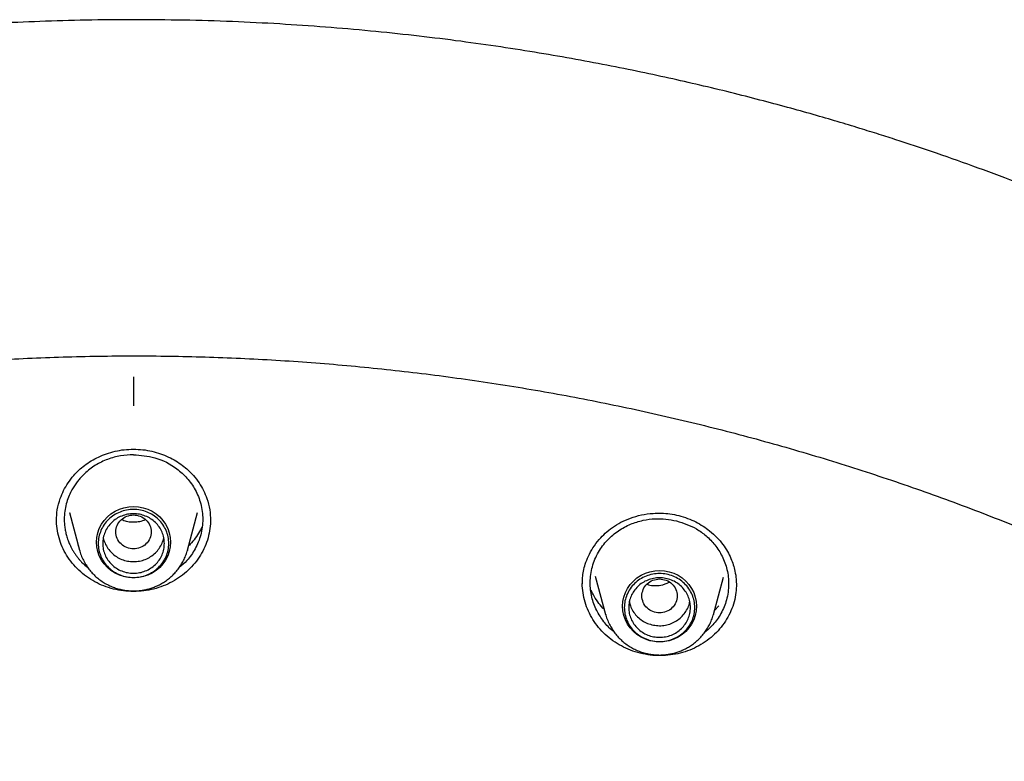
# Model space of a CAD drawing. Header units: millimetres. Extents: x 8 to 1762, y 12 to 2803.
# Tile 96 of 118: x 853 to 875, y 2438 to 2455. Entities that reach past the tile are written whole.
import ezdxf

# ---------------------------------------------------------------- set-up
doc = ezdxf.new("R2010")
doc.units = ezdxf.units.MM

msp = doc.modelspace()

# ---------------------------------------------------------------- linework, layer by layer
at = {"color": 7, "linetype": 'Continuous', "lineweight": 30}
for p, q in [((854.04, 2444.031), (854.271, 2443.177)), ((856.717, 2443.177), (856.948, 2444.03)), ((854.245, 2443.273), (854.232, 2443.284)), ((856.717, 2443.177), (856.712, 2443.16)), ((865.681, 2442.419), (865.685, 2442.494)), ((865.973, 2442.59), (866.208, 2441.723)), ((868.654, 2441.723), (868.881, 2442.564)), ((868.775, 2441.915), (868.678, 2441.813)), ((868.654, 2441.723), (868.649, 2441.707))]:
    msp.add_line(p, q, dxfattribs=at)
at = {"color": 7, "linetype": 'Continuous', "lineweight": 30, "flags": 128}
for points in [[(855.494, 2442.551), (855.384, 2442.558), (855.276, 2442.579), (855.172, 2442.613), (855.074, 2442.66), (854.982, 2442.718), (854.9, 2442.788), (854.827, 2442.868), (854.766, 2442.956), (854.717, 2443.051), (854.682, 2443.151), (854.661, 2443.255), (854.653, 2443.361), (854.661, 2443.467), (854.682, 2443.57), (854.717, 2443.671), (854.766, 2443.766), (854.827, 2443.854), (854.9, 2443.933), (854.982, 2444.003), (855.074, 2444.062), (855.172, 2444.109), (855.276, 2444.143), (855.384, 2444.164), (855.494, 2444.171), (855.603, 2444.164), (855.711, 2444.143), (855.815, 2444.109), (855.914, 2444.062), (856.005, 2444.003), (856.088, 2443.933), (856.16, 2443.854), (856.222, 2443.766), (856.27, 2443.671), (856.305, 2443.57), (856.327, 2443.467), (856.334, 2443.361), (856.327, 2443.255), (856.305, 2443.151), (856.27, 2443.051), (856.222, 2442.956), (856.16, 2442.868), (856.088, 2442.788), (856.005, 2442.718), (855.914, 2442.66), (855.815, 2442.613), (855.711, 2442.579), (855.603, 2442.558), (855.494, 2442.551)], [(867.431, 2441.098), (867.321, 2441.105), (867.213, 2441.126), (867.109, 2441.16), (867.011, 2441.206), (866.919, 2441.265), (866.837, 2441.335), (866.764, 2441.415), (866.703, 2441.503), (866.655, 2441.598), (866.619, 2441.698), (866.598, 2441.802), (866.591, 2441.908), (866.598, 2442.013), (866.619, 2442.117), (866.655, 2442.218), (866.703, 2442.313), (866.764, 2442.401), (866.837, 2442.48), (866.919, 2442.55), (867.011, 2442.609), (867.109, 2442.656), (867.213, 2442.69), (867.321, 2442.711), (867.431, 2442.717), (867.541, 2442.711), (867.648, 2442.69), (867.752, 2442.656), (867.851, 2442.609), (867.942, 2442.55), (868.025, 2442.48), (868.098, 2442.401), (868.159, 2442.313), (868.207, 2442.218), (868.243, 2442.117), (868.264, 2442.013), (868.271, 2441.908), (868.264, 2441.802), (868.243, 2441.698), (868.207, 2441.598), (868.159, 2441.503), (868.098, 2441.415), (868.025, 2441.335), (867.942, 2441.265), (867.851, 2441.206), (867.752, 2441.16), (867.648, 2441.126), (867.541, 2441.105), (867.431, 2441.098)]]:
    msp.add_lwpolyline(points, dxfattribs=at)
at = {"color": 7, "linetype": 'Continuous', "lineweight": 30}
for points, knots in [([(855.494, 2455.209), (855.134, 2455.207), (854.425, 2455.204), (853.381, 2455.173), (852.374, 2455.126), (851.403, 2455.064), (850.471, 2454.988), (849.525, 2454.895), (848.572, 2454.786), (847.617, 2454.659), (846.714, 2454.524), (845.863, 2454.383), (845.063, 2454.238), (844.315, 2454.092), (843.618, 2453.946), (843.013, 2453.812), (842.493, 2453.691), (842.05, 2453.584), (841.624, 2453.477), (840.861, 2453.28), (839.753, 2452.974), (838.302, 2452.53), (836.847, 2452.04), (835.39, 2451.505), (833.938, 2450.925), (832.519, 2450.311), (831.137, 2449.667), (829.792, 2448.996), (828.468, 2448.289), (827.164, 2447.546), (825.882, 2446.769), (824.623, 2445.957), (823.347, 2445.084), (822.057, 2444.146), (820.759, 2443.14), (819.492, 2442.096), (818.26, 2441.015), (817.098, 2439.932), (816.005, 2438.852), (814.978, 2437.778), (813.982, 2436.677), (813.019, 2435.55), (812.088, 2434.397), (811.191, 2433.22), (810.299, 2431.979), (809.418, 2430.673), (808.552, 2429.3), (807.73, 2427.901), (806.953, 2426.48), (806.248, 2425.088), (805.61, 2423.73), (805.035, 2422.41), (804.497, 2421.075), (804.031, 2419.818), (803.624, 2418.631), (803.268, 2417.509), (802.93, 2416.351), (802.624, 2415.201), (802.349, 2414.061), (802.103, 2412.935), (801.881, 2411.788), (801.683, 2410.628), (801.51, 2409.464), (801.365, 2408.302), (801.246, 2407.141), (801.19, 2406.365), (801.162, 2405.978)], [0, 0, 0, 0, 0.013175, 0.02591, 0.038204, 0.050057, 0.06147, 0.072442, 0.084808, 0.096563, 0.107705, 0.118235, 0.128154, 0.13746, 0.146154, 0.154236, 0.160157, 0.1657, 0.170973, 0.176251, 0.194574, 0.213129, 0.231915, 0.250932, 0.270136, 0.289358, 0.307811, 0.326265, 0.344719, 0.363174, 0.38163, 0.400086, 0.418541, 0.438843, 0.459144, 0.479446, 0.499748, 0.520051, 0.538508, 0.556967, 0.575426, 0.593885, 0.612344, 0.630804, 0.649264, 0.669571, 0.689878, 0.710185, 0.730493, 0.750801, 0.768894, 0.786988, 0.805082, 0.823177, 0.837619, 0.852441, 0.867644, 0.883229, 0.897466, 0.912007, 0.926845, 0.941706, 0.956447, 0.971074, 0.98559, 1, 1, 1, 1]), ([(909.826, 2405.978), (909.821, 2406.045), (909.811, 2406.196), (909.792, 2406.447), (909.767, 2406.744), (909.736, 2407.088), (909.701, 2407.461), (909.661, 2407.858), (909.615, 2408.277), (909.564, 2408.724), (909.507, 2409.185), (909.445, 2409.649), (909.379, 2410.109), (909.27, 2410.827), (909.106, 2411.794), (908.88, 2412.957), (908.641, 2414.051), (908.394, 2415.077), (908.13, 2416.082), (907.811, 2417.208), (907.424, 2418.454), (906.958, 2419.817), (906.459, 2421.155), (905.928, 2422.468), (905.357, 2423.775), (904.743, 2425.078), (904.085, 2426.381), (903.389, 2427.665), (902.657, 2428.929), (901.889, 2430.174), (901.086, 2431.398), (900.22, 2432.641), (899.288, 2433.898), (898.287, 2435.165), (897.247, 2436.403), (896.168, 2437.61), (895.085, 2438.748), (894.003, 2439.821), (892.928, 2440.831), (891.823, 2441.813), (890.691, 2442.764), (889.533, 2443.685), (888.348, 2444.575), (887.099, 2445.462), (885.782, 2446.341), (884.396, 2447.207), (882.983, 2448.032), (881.545, 2448.815), (880.185, 2449.504), (878.919, 2450.104), (877.764, 2450.619), (876.629, 2451.094), (875.558, 2451.516), (874.552, 2451.889), (873.795, 2452.155), (873.236, 2452.343), (872.858, 2452.467), (872.458, 2452.595), (872.014, 2452.734), (871.521, 2452.883), (870.979, 2453.042), (870.399, 2453.205), (869.779, 2453.371), (869.119, 2453.54), (868.434, 2453.706), (867.725, 2453.869), (866.993, 2454.026), (866.226, 2454.181), (865.422, 2454.331), (864.582, 2454.475), (863.706, 2454.611), (862.793, 2454.738), (861.844, 2454.854), (860.859, 2454.957), (859.845, 2455.045), (858.801, 2455.116), (857.729, 2455.169), (856.623, 2455.203), (855.874, 2455.207), (855.494, 2455.209)], [0, 0, 0, 0, 0.002477, 0.00553, 0.009181, 0.013443, 0.018324, 0.023126, 0.028412, 0.034183, 0.040132, 0.046039, 0.051905, 0.057729, 0.073532, 0.089019, 0.102582, 0.115895, 0.128957, 0.141854, 0.16014, 0.178264, 0.196225, 0.214024, 0.231671, 0.249973, 0.268273, 0.286573, 0.304873, 0.323173, 0.341472, 0.359771, 0.379899, 0.400027, 0.420155, 0.440282, 0.460408, 0.478704, 0.497, 0.515295, 0.53359, 0.551885, 0.57018, 0.588474, 0.608597, 0.628721, 0.648844, 0.668967, 0.689088, 0.705005, 0.720521, 0.735606, 0.750262, 0.762804, 0.775013, 0.779718, 0.784469, 0.789597, 0.79513, 0.801559, 0.80846, 0.815833, 0.823679, 0.831996, 0.840785, 0.849504, 0.858642, 0.8682, 0.878178, 0.888575, 0.899392, 0.910628, 0.922284, 0.934359, 0.946854, 0.959533, 0.972617, 0.986106, 1, 1, 1, 1]), ([(804.807, 2408.633), (804.833, 2408.744), (804.918, 2409.109), (805.075, 2409.722), (805.277, 2410.474), (805.492, 2411.221), (805.718, 2411.966), (805.957, 2412.707), (806.208, 2413.445), (806.47, 2414.178), (806.744, 2414.908), (807.03, 2415.633), (807.327, 2416.355), (807.636, 2417.071), (807.957, 2417.783), (808.289, 2418.49), (808.632, 2419.192), (808.986, 2419.889), (809.352, 2420.58), (809.729, 2421.266), (810.116, 2421.946), (810.515, 2422.621), (810.924, 2423.289), (811.344, 2423.951), (811.775, 2424.607), (812.216, 2425.256), (812.667, 2425.898), (813.129, 2426.534), (813.601, 2427.163), (814.083, 2427.785), (814.575, 2428.399), (815.077, 2429.006), (815.588, 2429.605), (816.109, 2430.197), (816.64, 2430.781), (817.18, 2431.357), (817.729, 2431.924), (818.287, 2432.484), (818.854, 2433.035), (819.43, 2433.577), (820.014, 2434.111), (820.607, 2434.636), (821.208, 2435.153), (821.818, 2435.66), (822.436, 2436.158), (823.061, 2436.647), (823.694, 2437.126), (824.335, 2437.596), (824.984, 2438.056), (825.64, 2438.506), (826.303, 2438.947), (826.972, 2439.378), (827.649, 2439.798), (828.333, 2440.209), (829.023, 2440.609), (829.719, 2440.999), (830.422, 2441.378), (831.13, 2441.747), (831.844, 2442.105), (832.565, 2442.453), (833.29, 2442.79), (834.021, 2443.116), (834.757, 2443.431), (835.498, 2443.735), (836.244, 2444.027), (836.994, 2444.309), (837.749, 2444.58), (838.508, 2444.839), (839.271, 2445.087), (840.038, 2445.323), (840.809, 2445.548), (841.584, 2445.761), (842.361, 2445.963), (843.142, 2446.153), (843.926, 2446.332), (844.712, 2446.498), (845.501, 2446.653), (846.293, 2446.797), (847.087, 2446.928), (847.882, 2447.048), (848.68, 2447.155), (849.479, 2447.251), (850.28, 2447.335), (851.082, 2447.407), (851.885, 2447.466), (852.689, 2447.514), (853.493, 2447.55), (854.298, 2447.574), (855.103, 2447.586), (855.909, 2447.586), (856.714, 2447.573), (857.519, 2447.549), (858.323, 2447.513), (859.127, 2447.465), (859.93, 2447.405), (860.732, 2447.332), (861.533, 2447.248), (862.332, 2447.152), (863.129, 2447.044), (863.925, 2446.924), (864.719, 2446.793), (865.51, 2446.649), (866.299, 2446.494), (867.086, 2446.326), (867.869, 2446.148), (868.65, 2445.957), (869.428, 2445.755), (870.202, 2445.541), (870.972, 2445.316), (871.739, 2445.079), (872.502, 2444.831), (873.261, 2444.572), (874.016, 2444.301), (874.766, 2444.019), (875.512, 2443.726), (876.253, 2443.421), (876.989, 2443.106), (877.72, 2442.78), (878.445, 2442.443), (879.165, 2442.095), (879.879, 2441.736), (880.587, 2441.367), (881.29, 2440.987), (881.986, 2440.597), (882.676, 2440.196), (883.359, 2439.786), (884.035, 2439.365), (884.705, 2438.934), (885.368, 2438.493), (886.023, 2438.042), (886.672, 2437.582), (887.312, 2437.112), (887.945, 2436.632), (888.571, 2436.143), (889.188, 2435.645), (889.797, 2435.137), (890.398, 2434.621), (890.991, 2434.095), (891.575, 2433.561), (892.151, 2433.019), (892.718, 2432.467), (893.275, 2431.908), (893.824, 2431.34), (894.364, 2430.763), (894.894, 2430.179), (895.415, 2429.587), (895.926, 2428.988), (896.427, 2428.381), (896.919, 2427.766), (897.401, 2427.144), (897.872, 2426.515), (898.334, 2425.879), (898.785, 2425.237), (899.226, 2424.587), (899.656, 2423.931), (900.076, 2423.269), (900.485, 2422.601), (900.883, 2421.926), (901.27, 2421.246), (901.647, 2420.56), (902.012, 2419.868), (902.366, 2419.171), (902.709, 2418.469), (903.04, 2417.762), (903.361, 2417.05), (903.669, 2416.333), (903.966, 2415.612), (904.252, 2414.887), (904.526, 2414.157), (904.788, 2413.423), (905.038, 2412.685), (905.276, 2411.944), (905.502, 2411.199), (905.717, 2410.452), (905.918, 2409.7), (906.069, 2409.11), (906.149, 2408.77), (906.169, 2408.682)], [0, 0, 0, 0, 0.002552, 0.008307, 0.014062, 0.019817, 0.025572, 0.031327, 0.037082, 0.042837, 0.048592, 0.054347, 0.060102, 0.065856, 0.071611, 0.077366, 0.083121, 0.088875, 0.09463, 0.100385, 0.106139, 0.111894, 0.117649, 0.123403, 0.129158, 0.134912, 0.140667, 0.146421, 0.152176, 0.15793, 0.163684, 0.169439, 0.175193, 0.180947, 0.186702, 0.192456, 0.19821, 0.203964, 0.209718, 0.215472, 0.221226, 0.22698, 0.232734, 0.238488, 0.244242, 0.249996, 0.25575, 0.261504, 0.267258, 0.273012, 0.278766, 0.284519, 0.290273, 0.296027, 0.301781, 0.307534, 0.313288, 0.319042, 0.324795, 0.330549, 0.336303, 0.342056, 0.34781, 0.353563, 0.359317, 0.36507, 0.370824, 0.376577, 0.382331, 0.388084, 0.393838, 0.399591, 0.405344, 0.411098, 0.416851, 0.422604, 0.428358, 0.434111, 0.439865, 0.445618, 0.451371, 0.457125, 0.462878, 0.468631, 0.474384, 0.480138, 0.485891, 0.491644, 0.497398, 0.503151, 0.508904, 0.514658, 0.520411, 0.526164, 0.531917, 0.537671, 0.543424, 0.549177, 0.554931, 0.560684, 0.566437, 0.572191, 0.577944, 0.583697, 0.589451, 0.595204, 0.600957, 0.606711, 0.612464, 0.618218, 0.623971, 0.629724, 0.635478, 0.641231, 0.646985, 0.652738, 0.658492, 0.664245, 0.669999, 0.675752, 0.681506, 0.687259, 0.693013, 0.698767, 0.70452, 0.710274, 0.716028, 0.721781, 0.727535, 0.733289, 0.739043, 0.744796, 0.75055, 0.756304, 0.762058, 0.767812, 0.773566, 0.77932, 0.785074, 0.790828, 0.796582, 0.802336, 0.80809, 0.813844, 0.819598, 0.825352, 0.831107, 0.836861, 0.842615, 0.848369, 0.854124, 0.859878, 0.865632, 0.871387, 0.877141, 0.882896, 0.88865, 0.894405, 0.900159, 0.905914, 0.911669, 0.917423, 0.923178, 0.928933, 0.934687, 0.940442, 0.946197, 0.951952, 0.957706, 0.963461, 0.969216, 0.974971, 0.980726, 0.986481, 0.992236, 0.997991, 1, 1, 1, 1]), ([(855.494, 2447.112), (855.494, 2447.099), (855.494, 2447.073), (855.494, 2447.012), (855.495, 2446.936), (855.495, 2446.845), (855.494, 2446.745), (855.494, 2446.643), (855.494, 2446.546), (855.494, 2446.485), (855.494, 2446.456)], [0, 0, 0, 0, 0.116196, 0.239543, 0.368182, 0.499663, 0.631193, 0.759972, 0.883535, 1, 1, 1, 1]), ([(853.744, 2443.853), (853.748, 2443.934), (853.756, 2444.104), (853.818, 2444.331), (853.904, 2444.534), (854.005, 2444.708), (854.122, 2444.863), (854.25, 2444.995), (854.383, 2445.106), (854.534, 2445.207), (854.7, 2445.296), (854.882, 2445.37), (855.076, 2445.426), (855.282, 2445.463), (855.423, 2445.468), (855.494, 2445.471)], [0, 0, 0, 0, 0.097696, 0.203261, 0.278004, 0.35608, 0.437369, 0.500433, 0.565515, 0.632837, 0.702361, 0.77398, 0.847545, 0.922912, 1, 1, 1, 1]), ([(855.494, 2445.471), (855.565, 2445.468), (855.706, 2445.463), (855.911, 2445.426), (856.106, 2445.37), (856.287, 2445.296), (856.454, 2445.207), (856.604, 2445.106), (856.738, 2444.995), (856.866, 2444.863), (856.983, 2444.708), (857.084, 2444.534), (857.169, 2444.331), (857.231, 2444.104), (857.24, 2443.934), (857.244, 2443.853)], [0, 0, 0, 0, 0.077088, 0.152455, 0.22602, 0.297639, 0.367163, 0.434485, 0.499567, 0.562631, 0.64392, 0.721996, 0.796739, 0.902304, 1, 1, 1, 1]), ([(855.494, 2445.345), (855.395, 2445.34), (855.195, 2445.33), (854.9, 2445.246), (854.621, 2445.111), (854.433, 2444.967), (854.317, 2444.852), (854.255, 2444.783), (854.194, 2444.705), (854.134, 2444.617), (854.073, 2444.51), (854.014, 2444.38), (853.964, 2444.227), (853.93, 2444.058), (853.921, 2443.921), (853.923, 2443.821), (853.927, 2443.765), (853.933, 2443.71), (853.94, 2443.658), (853.95, 2443.608), (853.96, 2443.56), (853.978, 2443.491), (854.005, 2443.406), (854.042, 2443.316), (854.078, 2443.243), (854.111, 2443.182), (854.147, 2443.123), (854.186, 2443.066), (854.227, 2443.012), (854.27, 2442.959), (854.345, 2442.876), (854.414, 2442.817), (854.466, 2442.773)], [0, 0, 0, 0, 0.0773463, 0.1569393, 0.2388401, 0.3231084, 0.3464656, 0.371809, 0.399142, 0.428468, 0.4597908, 0.5017518, 0.5468455, 0.5950805, 0.646466, 0.6631064, 0.6791657, 0.6946431, 0.7095383, 0.7238506, 0.7375795, 0.7507247, 0.7838523, 0.8125556, 0.832009, 0.8512949, 0.8704132, 0.8893636, 0.9081461, 0.9267604, 0.9452064, 1, 1, 1, 1]), ([(855.494, 2445.345), (855.657, 2445.331), (856.012, 2445.302), (856.426, 2445.085), (856.719, 2444.816), (856.907, 2444.549), (857.035, 2444.23), (857.081, 2443.88), (857.035, 2443.528), (856.905, 2443.211), (856.735, 2442.959), (856.591, 2442.836), (856.531, 2442.785)], [0, 0, 0, 0, 0.128556, 0.279075, 0.363083, 0.452769, 0.548178, 0.649356, 0.750613, 0.846224, 0.936151, 1, 1, 1, 1]), ([(854.04, 2444.031), (854.039, 2444.032), (854.039, 2444.034), (854.038, 2444.036), (854.038, 2444.037)], [0, 0, 0, 0, 0.645134, 1, 1, 1, 1]), ([(865.679, 2442.43), (865.681, 2442.472), (865.683, 2442.563), (865.704, 2442.709), (865.745, 2442.873), (865.815, 2443.052), (865.919, 2443.24), (866.049, 2443.414), (866.199, 2443.568), (866.363, 2443.7), (866.555, 2443.818), (866.775, 2443.914), (867.021, 2443.984), (867.258, 2444.017), (867.476, 2444.021), (867.67, 2444.006), (867.8, 2443.979), (867.865, 2443.965)], [0, 0, 0, 0, 0.043913, 0.094865, 0.152833, 0.217988, 0.290445, 0.370185, 0.43473, 0.503262, 0.575797, 0.6523, 0.732823, 0.817482, 0.876311, 0.937105, 1, 1, 1, 1]), ([(855.494, 2442.242), (855.417, 2442.244), (855.263, 2442.25), (855.037, 2442.294), (854.819, 2442.363), (854.614, 2442.459), (854.423, 2442.578), (854.249, 2442.721), (854.098, 2442.884), (853.972, 2443.063), (853.871, 2443.255), (853.799, 2443.458), (853.752, 2443.667), (853.746, 2443.809), (853.744, 2443.88)], [0, 0, 0, 0, 0.084076, 0.167484, 0.250567, 0.333611, 0.416892, 0.500718, 0.584591, 0.667981, 0.751111, 0.834128, 0.917157, 1, 1, 1, 1]), ([(855.494, 2443.98), (855.442, 2443.974), (855.337, 2443.962), (855.203, 2443.873), (855.115, 2443.745), (855.083, 2443.594), (855.115, 2443.443), (855.203, 2443.314), (855.337, 2443.229), (855.494, 2443.198), (855.651, 2443.229), (855.784, 2443.314), (855.872, 2443.443), (855.905, 2443.594), (855.872, 2443.745), (855.784, 2443.873), (855.651, 2443.962), (855.546, 2443.974), (855.494, 2443.98)], [0, 0, 0, 0, 0.0625, 0.125, 0.1875, 0.25, 0.3125, 0.375, 0.4375, 0.5, 0.5625, 0.625, 0.6875, 0.75, 0.8125, 0.875, 0.9375, 1, 1, 1, 1]), ([(855.222, 2443.876), (855.257, 2443.862), (855.334, 2443.831), (855.464, 2443.814), (855.601, 2443.825), (855.705, 2443.843), (855.752, 2443.872), (855.76, 2443.877)], [0, 0, 0, 0, 0.203455, 0.449984, 0.696253, 0.949254, 1, 1, 1, 1]), ([(857.244, 2443.88), (857.241, 2443.809), (857.235, 2443.667), (857.189, 2443.458), (857.116, 2443.255), (857.016, 2443.063), (856.889, 2442.884), (856.738, 2442.721), (856.565, 2442.578), (856.374, 2442.459), (856.168, 2442.363), (855.951, 2442.294), (855.725, 2442.25), (855.571, 2442.244), (855.494, 2442.242)], [0, 0, 0, 0, 0.082843, 0.165872, 0.248889, 0.332019, 0.415409, 0.499282, 0.583108, 0.666389, 0.749433, 0.832516, 0.915924, 1, 1, 1, 1]), ([(866.395, 2441.332), (866.386, 2441.338), (866.298, 2441.4), (866.159, 2441.56), (865.991, 2441.815), (865.881, 2442.12), (865.842, 2442.458), (865.891, 2442.807), (866.028, 2443.134), (866.236, 2443.411), (866.488, 2443.625), (866.764, 2443.774), (867.047, 2443.862), (867.401, 2443.913), (867.656, 2443.871), (867.818, 2443.845)], [0, 0, 0, 0, 0.00777, 0.078698, 0.154708, 0.235778, 0.321881, 0.412982, 0.503997, 0.589905, 0.670748, 0.746565, 0.817397, 0.883281, 1, 1, 1, 1]), ([(867.818, 2443.845), (867.973, 2443.793), (868.216, 2443.711), (868.498, 2443.505), (868.699, 2443.298), (868.864, 2443.039), (868.975, 2442.736), (869.007, 2442.457), (868.99, 2442.226), (868.943, 2442), (868.837, 2441.743), (868.664, 2441.491), (868.516, 2441.365), (868.451, 2441.309)], [0, 0, 0, 0, 0.142399, 0.2230344, 0.3098775, 0.4029752, 0.5023756, 0.6081282, 0.6635014, 0.7204907, 0.8245706, 0.9219425, 1, 1, 1, 1]), ([(867.865, 2443.965), (867.933, 2443.945), (868.067, 2443.907), (868.251, 2443.824), (868.418, 2443.728), (868.581, 2443.61), (868.733, 2443.472), (868.869, 2443.313), (868.973, 2443.154), (869.051, 2442.998), (869.105, 2442.85), (869.147, 2442.692), (869.172, 2442.537), (869.174, 2442.429), (869.176, 2442.382)], [0, 0, 0, 0, 0.091381, 0.179122, 0.263164, 0.343376, 0.444125, 0.537677, 0.624086, 0.704016, 0.777596, 0.844713, 0.933023, 1, 1, 1, 1]), ([(857.042, 2443.702), (857.032, 2443.68), (857, 2443.608), (856.923, 2443.488), (856.834, 2443.367), (856.767, 2443.301), (856.745, 2443.28)], [0, 0, 0, 0, 0.144765, 0.481885, 0.828519, 1, 1, 1, 1]), ([(854.807, 2443.463), (854.807, 2443.463), (854.812, 2443.419), (854.845, 2443.335), (854.907, 2443.217), (854.996, 2443.114), (855.102, 2443.029), (855.224, 2442.967), (855.356, 2442.927), (855.448, 2442.922), (855.494, 2442.92)], [0, 0, 0, 0, 0.000201, 0.14303, 0.285858, 0.428687, 0.571515, 0.714343, 0.857172, 1, 1, 1, 1]), ([(855.494, 2442.92), (855.54, 2442.922), (855.631, 2442.927), (855.763, 2442.967), (855.885, 2443.029), (855.992, 2443.114), (856.08, 2443.217), (856.143, 2443.335), (856.176, 2443.419), (856.18, 2443.463), (856.18, 2443.463)], [0, 0, 0, 0, 0.142828, 0.285657, 0.428485, 0.571313, 0.714142, 0.85697, 0.999799, 1, 1, 1, 1]), ([(854.273, 2443.17), (854.274, 2443.166), (854.284, 2443.121), (854.316, 2443.037), (854.367, 2442.924), (854.43, 2442.82), (854.499, 2442.726), (854.576, 2442.638), (854.662, 2442.558), (854.754, 2442.487), (854.853, 2442.424), (854.955, 2442.371), (855.06, 2442.329), (855.162, 2442.297), (855.252, 2442.277), (855.333, 2442.265), (855.411, 2442.257), (855.466, 2442.256), (855.494, 2442.256)], [0, 0, 0, 0, 0.007285, 0.085289, 0.164358, 0.235981, 0.307598, 0.379174, 0.45066, 0.521972, 0.592962, 0.663351, 0.732534, 0.798895, 0.857947, 0.900761, 0.948604, 1, 1, 1, 1]), ([(855.494, 2442.256), (855.536, 2442.257), (855.596, 2442.258), (855.685, 2442.269), (855.76, 2442.282), (855.849, 2442.304), (855.941, 2442.334), (856.035, 2442.373), (856.129, 2442.421), (856.22, 2442.478), (856.308, 2442.544), (856.392, 2442.619), (856.469, 2442.702), (856.539, 2442.793), (856.601, 2442.891), (856.654, 2442.996), (856.691, 2443.086), (856.706, 2443.142), (856.711, 2443.16)], [0, 0, 0, 0, 0.078074, 0.110117, 0.163296, 0.21868, 0.278233, 0.340541, 0.405034, 0.471259, 0.5389, 0.607725, 0.677566, 0.748302, 0.819846, 0.892142, 0.965153, 1, 1, 1, 1]), ([(867.431, 2442.526), (867.379, 2442.52), (867.274, 2442.508), (867.14, 2442.42), (867.052, 2442.292), (867.02, 2442.141), (867.052, 2441.99), (867.14, 2441.861), (867.274, 2441.776), (867.431, 2441.745), (867.588, 2441.776), (867.721, 2441.861), (867.809, 2441.99), (867.842, 2442.141), (867.809, 2442.292), (867.721, 2442.42), (867.588, 2442.508), (867.483, 2442.52), (867.431, 2442.526)], [0, 0, 0, 0, 0.0625, 0.125, 0.1875, 0.25, 0.3125, 0.375, 0.4375, 0.5, 0.5625, 0.625, 0.6875, 0.75, 0.8125, 0.875, 0.9375, 1, 1, 1, 1]), ([(867.144, 2442.408), (867.156, 2442.403), (867.21, 2442.383), (867.317, 2442.373), (867.482, 2442.378), (867.589, 2442.425), (867.653, 2442.452)], [0, 0, 0, 0, 0.070746, 0.333656, 0.60136, 1, 1, 1, 1]), ([(866.992, 2440.842), (866.918, 2440.863), (866.771, 2440.905), (866.563, 2441.003), (866.371, 2441.122), (866.197, 2441.264), (866.044, 2441.425), (865.915, 2441.603), (865.813, 2441.795), (865.737, 2441.999), (865.693, 2442.208), (865.674, 2442.358), (865.679, 2442.436), (865.68, 2442.442)], [0, 0, 0, 0, 0.100051, 0.199394, 0.298342, 0.397112, 0.495895, 0.594913, 0.693971, 0.792846, 0.891682, 0.990544, 1, 1, 1, 1]), ([(866.179, 2441.831), (866.137, 2441.877), (866.051, 2441.973), (865.949, 2442.121), (865.899, 2442.226), (865.877, 2442.273)], [0, 0, 0, 0, 0.341682, 0.704115, 1, 1, 1, 1]), ([(869.176, 2442.411), (869.174, 2442.347), (869.17, 2442.211), (869.128, 2442.007), (869.057, 2441.804), (868.958, 2441.612), (868.834, 2441.434), (868.685, 2441.272), (868.515, 2441.129), (868.325, 2441.007), (868.119, 2440.911), (867.902, 2440.841), (867.678, 2440.798), (867.449, 2440.783), (867.218, 2440.795), (867.068, 2440.826), (866.992, 2440.842)], [0, 0, 0, 0, 0.065027, 0.136963, 0.208836, 0.280466, 0.352034, 0.423694, 0.495617, 0.568035, 0.640444, 0.712348, 0.784015, 0.855679, 0.927579, 1, 1, 1, 1]), ([(866.746, 2442.014), (866.753, 2441.982), (866.769, 2441.906), (866.825, 2441.795), (866.906, 2441.688), (867.008, 2441.598), (867.126, 2441.528), (867.213, 2441.501), (867.257, 2441.488)], [0, 0, 0, 0, 0.131247, 0.304997, 0.478748, 0.652499, 0.826249, 1, 1, 1, 1]), ([(867.257, 2441.488), (867.302, 2441.479), (867.392, 2441.462), (867.53, 2441.469), (867.664, 2441.5), (867.79, 2441.557), (867.901, 2441.635), (867.995, 2441.733), (868.065, 2441.847), (868.106, 2441.943), (868.114, 2442.001), (868.116, 2442.015)], [0, 0, 0, 0, 0.120151, 0.240303, 0.360454, 0.480605, 0.600756, 0.720908, 0.841059, 0.96121, 1, 1, 1, 1]), ([(866.21, 2441.717), (866.211, 2441.713), (866.221, 2441.668), (866.253, 2441.584), (866.305, 2441.471), (866.367, 2441.367), (866.436, 2441.273), (866.513, 2441.185), (866.599, 2441.105), (866.691, 2441.034), (866.79, 2440.971), (866.892, 2440.918), (866.997, 2440.876), (867.099, 2440.844), (867.189, 2440.824), (867.271, 2440.812), (867.348, 2440.804), (867.403, 2440.803), (867.431, 2440.802)], [0, 0, 0, 0, 0.007285, 0.085289, 0.164358, 0.235981, 0.307598, 0.379174, 0.45066, 0.521972, 0.592962, 0.663351, 0.732534, 0.798895, 0.857947, 0.900761, 0.948604, 1, 1, 1, 1]), ([(867.431, 2440.802), (867.474, 2440.804), (867.534, 2440.805), (867.622, 2440.816), (867.698, 2440.829), (867.787, 2440.851), (867.878, 2440.881), (867.972, 2440.92), (868.066, 2440.968), (868.157, 2441.025), (868.246, 2441.091), (868.329, 2441.166), (868.406, 2441.249), (868.476, 2441.34), (868.539, 2441.438), (868.591, 2441.542), (868.628, 2441.633), (868.643, 2441.689), (868.648, 2441.707)], [0, 0, 0, 0, 0.078074, 0.110117, 0.163296, 0.21868, 0.278233, 0.340541, 0.405034, 0.471259, 0.5389, 0.607725, 0.677566, 0.748302, 0.819846, 0.892142, 0.965153, 1, 1, 1, 1])]:
    msp.add_open_spline(points, degree=3, knots=knots, dxfattribs=at)
for points in [[(856.294, 2443.331), (856.291, 2443.281), (856.285, 2443.18), (856.237, 2443.034), (856.163, 2442.9), (856.063, 2442.783), (855.941, 2442.686), (855.802, 2442.614), (855.651, 2442.57), (855.494, 2442.555), (855.337, 2442.57), (855.186, 2442.614), (855.046, 2442.686), (854.924, 2442.783), (854.824, 2442.9), (854.75, 2443.034), (854.704, 2443.18), (854.689, 2443.331), (854.704, 2443.483), (854.75, 2443.628), (854.824, 2443.762), (854.924, 2443.88), (855.046, 2443.976), (855.186, 2444.048), (855.337, 2444.092), (855.494, 2444.107), (855.651, 2444.092), (855.802, 2444.048), (855.941, 2443.976), (856.063, 2443.88), (856.163, 2443.762), (856.237, 2443.628), (856.285, 2443.483), (856.291, 2443.382), (856.294, 2443.331)], [(855.494, 2442.657), (855.448, 2442.659), (855.356, 2442.664), (855.224, 2442.704), (855.102, 2442.767), (854.996, 2442.851), (854.908, 2442.954), (854.843, 2443.071), (854.803, 2443.199), (854.789, 2443.331), (854.803, 2443.464), (854.843, 2443.591), (854.908, 2443.708), (854.996, 2443.811), (855.102, 2443.896), (855.224, 2443.958), (855.356, 2443.997), (855.494, 2444.01), (855.631, 2443.997), (855.763, 2443.958), (855.885, 2443.896), (855.992, 2443.811), (856.08, 2443.708), (856.145, 2443.591), (856.185, 2443.464), (856.198, 2443.331), (856.185, 2443.199), (856.145, 2443.071), (856.08, 2442.954), (855.992, 2442.851), (855.885, 2442.767), (855.763, 2442.704), (855.631, 2442.664), (855.54, 2442.659), (855.494, 2442.657)], [(868.231, 2441.878), (868.228, 2441.828), (868.222, 2441.727), (868.174, 2441.581), (868.1, 2441.447), (868, 2441.329), (867.878, 2441.233), (867.739, 2441.161), (867.588, 2441.117), (867.431, 2441.102), (867.274, 2441.117), (867.123, 2441.161), (866.984, 2441.233), (866.862, 2441.329), (866.761, 2441.447), (866.687, 2441.581), (866.641, 2441.727), (866.626, 2441.878), (866.641, 2442.029), (866.687, 2442.175), (866.761, 2442.309), (866.862, 2442.427), (866.984, 2442.523), (867.123, 2442.595), (867.274, 2442.639), (867.431, 2442.654), (867.588, 2442.639), (867.739, 2442.595), (867.878, 2442.523), (868, 2442.427), (868.1, 2442.309), (868.174, 2442.175), (868.222, 2442.029), (868.228, 2441.929), (868.231, 2441.878)], [(867.431, 2441.204), (867.385, 2441.206), (867.293, 2441.211), (867.161, 2441.251), (867.039, 2441.314), (866.933, 2441.398), (866.845, 2441.501), (866.78, 2441.618), (866.74, 2441.746), (866.726, 2441.878), (866.74, 2442.011), (866.78, 2442.138), (866.845, 2442.255), (866.933, 2442.358), (867.039, 2442.443), (867.161, 2442.505), (867.293, 2442.544), (867.431, 2442.557), (867.568, 2442.544), (867.701, 2442.505), (867.822, 2442.443), (867.929, 2442.358), (868.017, 2442.255), (868.082, 2442.138), (868.122, 2442.011), (868.135, 2441.878), (868.122, 2441.746), (868.082, 2441.618), (868.017, 2441.501), (867.929, 2441.398), (867.822, 2441.314), (867.701, 2441.251), (867.568, 2441.211), (867.477, 2441.206), (867.431, 2441.204)]]:
    msp.add_open_spline(points, degree=3, dxfattribs=at)

doc.saveas('drawing.dxf')
